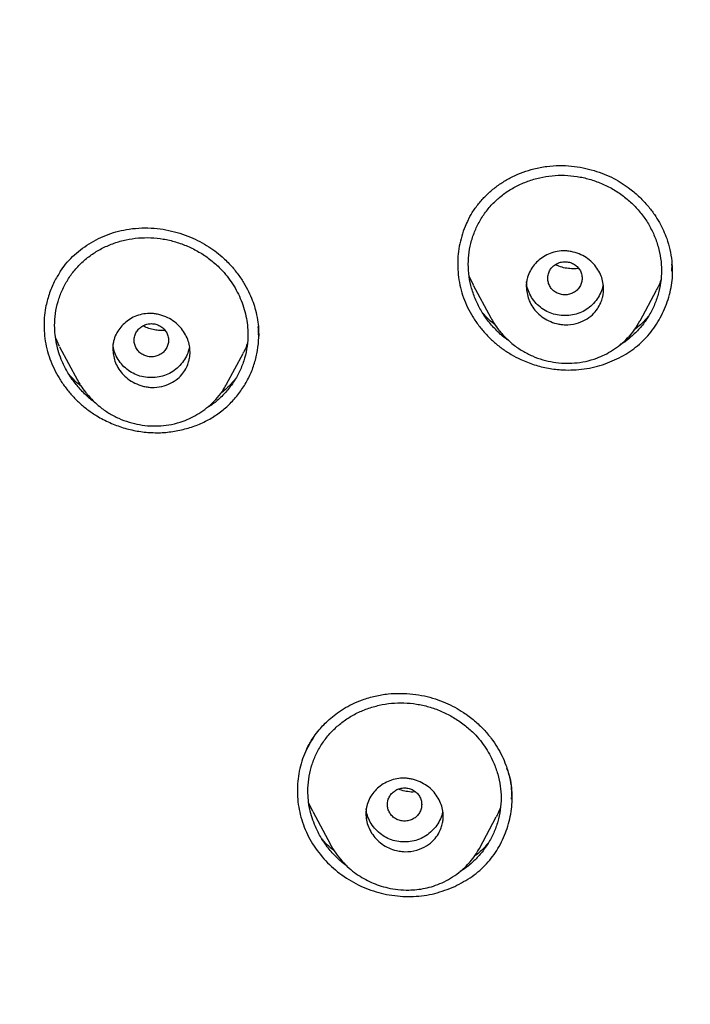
# Model space of a CAD drawing. Header units: millimetres. Extents: x 8 to 1937, y 12 to 2736.
# Tile 57 of 136: x 688 to 704, y 1811 to 1834. Entities that reach past the tile are written whole.
import ezdxf

# ---------------------------------------------------------------- set-up
doc = ezdxf.new("R2010")
doc.units = ezdxf.units.MM

msp = doc.modelspace()

# ---------------------------------------------------------------- linework, layer by layer
at = {"color": 7, "linetype": 'Continuous', "lineweight": 30}
for p, q in [((703.106, 1827.99), (703.102, 1828.068)), ((698.488, 1827.662), (698.388, 1827.873)), ((703.113, 1827.988), (703.113, 1827.999)), ((698.486, 1827.662), (698.893, 1826.899)), ((702.366, 1826.831), (702.749, 1827.548)), ((698.896, 1826.9), (698.892, 1826.907)), ((702.365, 1826.832), (702.362, 1826.825)), ((693.49, 1826.507), (693.489, 1826.538)), ((693.493, 1826.505), (693.493, 1826.52)), ((688.862, 1826.232), (688.77, 1826.429)), ((688.861, 1826.231), (689.275, 1825.454)), ((692.748, 1825.361), (693.129, 1826.075)), ((689.277, 1825.455), (689.274, 1825.462)), ((692.747, 1825.362), (692.742, 1825.352)), ((699.374, 1815.71), (699.375, 1815.744)), ((699.381, 1815.706), (699.381, 1815.719)), ((694.753, 1815.421), (694.659, 1815.617)), ((694.751, 1815.42), (695.161, 1814.65)), ((698.638, 1814.576), (699.021, 1815.295)), ((698.637, 1814.576), (698.631, 1814.566))]:
    msp.add_line(p, q, dxfattribs=at)
for points, knots in [([(775.421, 1810.937), (775.882, 1812.165), (776.801, 1814.61), (777.784, 1818.38), (778.559, 1822.161), (779.143, 1825.953), (779.629, 1830.139), (779.984, 1834.718), (780.194, 1839.683), (780.289, 1845.231), (780.279, 1851.36), (780.267, 1858.09), (780.164, 1864.839), (779.844, 1871.617), (779.3, 1877.273), (778.63, 1881.796), (777.965, 1885.193), (777.086, 1888.577), (775.93, 1891.922), (774.513, 1894.999), (772.835, 1897.762), (770.942, 1900.177), (768.732, 1902.323), (766.293, 1904.177), (763.711, 1905.775), (760.59, 1907.378), (756.904, 1908.899), (752.654, 1910.268), (748.338, 1911.351), (743.972, 1912.178), (739.571, 1912.746), (735.16, 1913.071), (730.767, 1913.198), (726.396, 1913.208), (722.026, 1913.196), (717.633, 1913.068), (713.222, 1912.746), (708.821, 1912.179), (704.455, 1911.351), (700.139, 1910.27), (695.89, 1908.899), (692.203, 1907.378), (689.082, 1905.776), (686.5, 1904.179), (684.061, 1902.323), (681.851, 1900.179), (679.957, 1897.763), (678.28, 1894.999), (676.862, 1891.922), (675.707, 1888.578), (674.828, 1885.194), (674.162, 1881.796), (673.492, 1877.273), (672.948, 1871.617), (672.629, 1864.839), (672.526, 1858.09), (672.514, 1851.36), (672.504, 1844.78), (672.627, 1838.327), (672.974, 1832.002), (673.552, 1826.543), (674.271, 1821.958), (675.041, 1818.245), (676.015, 1814.544), (676.918, 1812.143), (677.372, 1810.937)], [0, 0, 0, 0, 0.01422, 0.028301, 0.042283, 0.056188, 0.070046, 0.088148, 0.106186, 0.124159, 0.148558, 0.172923, 0.197399, 0.221993, 0.24671, 0.259145, 0.27167, 0.284302, 0.297067, 0.309991, 0.320883, 0.3319, 0.342924, 0.353811, 0.364567, 0.375221, 0.391058, 0.40678, 0.422432, 0.438055, 0.453668, 0.469227, 0.484683, 0.500001, 0.515318, 0.530774, 0.546334, 0.561944, 0.577571, 0.59322, 0.608942, 0.624779, 0.635434, 0.646191, 0.657076, 0.668103, 0.679114, 0.690014, 0.702933, 0.7157, 0.728331, 0.740856, 0.753291, 0.778008, 0.802602, 0.827078, 0.851444, 0.875842, 0.898728, 0.921719, 0.944802, 0.958463, 0.9722, 0.986034, 1, 1, 1, 1]), ([(774.029, 1811.059), (774.405, 1812.046), (775.156, 1814.02), (776.018, 1817.06), (776.732, 1820.13), (777.303, 1823.225), (777.763, 1826.333), (778.197, 1830.046), (778.546, 1834.365), (778.768, 1839.286), (778.869, 1844.431), (778.874, 1849.796), (778.859, 1855.385), (778.801, 1860.977), (778.629, 1866.574), (778.274, 1872.171), (777.771, 1876.823), (777.206, 1880.529), (776.678, 1883.295), (776.02, 1886.039), (775.205, 1888.748), (774.198, 1891.399), (773.069, 1893.752), (771.852, 1895.795), (770.603, 1897.542), (769.188, 1899.168), (767.444, 1900.816), (765.342, 1902.424), (762.891, 1903.956), (760.154, 1905.378), (757.141, 1906.675), (753.864, 1907.831), (750.525, 1908.797), (747.139, 1909.593), (743.434, 1910.284), (739.408, 1910.813), (735.073, 1911.14), (730.734, 1911.272), (726.397, 1911.286), (722.06, 1911.271), (717.719, 1911.138), (713.384, 1910.813), (709.358, 1910.284), (705.653, 1909.594), (702.268, 1908.798), (698.929, 1907.83), (695.653, 1906.674), (692.639, 1905.379), (689.902, 1903.956), (687.451, 1902.424), (685.35, 1900.815), (683.605, 1899.169), (682.192, 1897.542), (680.942, 1895.795), (679.726, 1893.751), (678.596, 1891.399), (677.589, 1888.748), (676.774, 1886.04), (676.116, 1883.295), (675.588, 1880.529), (675.023, 1876.824), (674.52, 1872.171), (674.165, 1866.575), (673.992, 1860.978), (673.935, 1855.385), (673.92, 1849.796), (673.925, 1844.506), (674.019, 1839.51), (674.223, 1834.813), (674.582, 1830.12), (675.062, 1826.021), (675.612, 1822.517), (676.175, 1819.603), (676.868, 1816.712), (677.697, 1813.849), (678.408, 1811.989), (678.764, 1811.059)], [0, 0, 0, 0, 0.011709, 0.0234, 0.035079, 0.046745, 0.058401, 0.070053, 0.08835, 0.106637, 0.124908, 0.145647, 0.166375, 0.187119, 0.207887, 0.228673, 0.249479, 0.259892, 0.270315, 0.28075, 0.291198, 0.301658, 0.31213, 0.319994, 0.327864, 0.335737, 0.343609, 0.354092, 0.364563, 0.37502, 0.38755, 0.400066, 0.41258, 0.425091, 0.437599, 0.45323, 0.468841, 0.484431, 0.499999, 0.515569, 0.531166, 0.546782, 0.562408, 0.574915, 0.587424, 0.599934, 0.612454, 0.624987, 0.635443, 0.645912, 0.656393, 0.664263, 0.672136, 0.680006, 0.687871, 0.698343, 0.708803, 0.71925, 0.729685, 0.740108, 0.750521, 0.771326, 0.792113, 0.81288, 0.833624, 0.854353, 0.875091, 0.892532, 0.909986, 0.927451, 0.944927, 0.955919, 0.966921, 0.977933, 0.988958, 1, 1, 1, 1]), ([(698.359, 1829.16), (698.392, 1829.224), (698.464, 1829.363), (698.605, 1829.557), (698.775, 1829.746), (698.966, 1829.916), (699.175, 1830.065), (699.402, 1830.191), (699.642, 1830.296), (699.812, 1830.345), (699.897, 1830.369)], [0, 0, 0, 0, 0.108427, 0.235099, 0.361825, 0.488764, 0.615999, 0.743575, 0.871542, 1, 1, 1, 1]), ([(699.897, 1830.369), (699.996, 1830.39), (700.19, 1830.431), (700.484, 1830.449), (700.767, 1830.437), (701.038, 1830.397), (701.293, 1830.333), (701.531, 1830.249), (701.751, 1830.148), (701.95, 1830.033), (702.156, 1829.889), (702.358, 1829.716), (702.547, 1829.514), (702.698, 1829.315), (702.817, 1829.123), (702.913, 1828.935), (702.998, 1828.726), (703.065, 1828.488), (703.109, 1828.225), (703.112, 1828.05), (703.114, 1827.962)], [0, 0, 0, 0, 0.065736, 0.128869, 0.189515, 0.24774, 0.303599, 0.357146, 0.408444, 0.457326, 0.503642, 0.568419, 0.627673, 0.681447, 0.729763, 0.774451, 0.819231, 0.879165, 0.939396, 1, 1, 1, 1]), ([(698.369, 1828.148), (698.373, 1828.242), (698.381, 1828.429), (698.442, 1828.703), (698.537, 1828.968), (698.667, 1829.216), (698.83, 1829.444), (699.024, 1829.647), (699.243, 1829.823), (699.488, 1829.97), (699.752, 1830.084), (700.03, 1830.167), (700.318, 1830.213), (700.609, 1830.223), (700.901, 1830.196), (701.189, 1830.132), (701.469, 1830.033), (701.735, 1829.901), (701.982, 1829.739), (702.205, 1829.547), (702.4, 1829.329), (702.564, 1829.09), (702.696, 1828.832), (702.792, 1828.561), (702.852, 1828.283), (702.872, 1828.001), (702.852, 1827.721), (702.794, 1827.447), (702.698, 1827.182), (702.568, 1826.933), (702.405, 1826.703), (702.211, 1826.501), (702.041, 1826.356), (701.929, 1826.29), (701.899, 1826.273)], [0, 0, 0, 0, 0.031736, 0.06378, 0.095621, 0.127859, 0.159564, 0.191285, 0.223061, 0.254777, 0.286958, 0.319114, 0.350821, 0.382604, 0.414307, 0.44601, 0.478259, 0.510102, 0.542116, 0.573871, 0.605589, 0.637662, 0.669497, 0.70144, 0.733431, 0.765155, 0.796932, 0.828644, 0.860845, 0.892987, 0.924695, 0.956519, 0.9882, 1, 1, 1, 1]), ([(688.877, 1827.979), (688.916, 1828.036), (689.002, 1828.159), (689.161, 1828.328), (689.344, 1828.488), (689.546, 1828.628), (689.763, 1828.748), (689.992, 1828.846), (690.233, 1828.922), (690.399, 1828.953), (690.483, 1828.968)], [0, 0, 0, 0, 0.109208, 0.235558, 0.362202, 0.489199, 0.616532, 0.744141, 0.871969, 1, 1, 1, 1]), ([(690.483, 1828.968), (690.58, 1828.979), (690.771, 1829), (691.057, 1828.99), (691.333, 1828.954), (691.596, 1828.892), (691.843, 1828.809), (692.072, 1828.708), (692.281, 1828.592), (692.471, 1828.464), (692.666, 1828.304), (692.857, 1828.113), (693.034, 1827.892), (693.174, 1827.675), (693.282, 1827.467), (693.363, 1827.27), (693.426, 1827.068), (693.469, 1826.863), (693.492, 1826.661), (693.493, 1826.537), (693.493, 1826.479)], [0, 0, 0, 0, 0.066652, 0.131298, 0.193824, 0.254103, 0.312031, 0.367546, 0.42064, 0.471369, 0.519842, 0.588321, 0.651706, 0.70992, 0.762912, 0.810827, 0.855118, 0.909084, 0.957326, 1, 1, 1, 1]), ([(698.37, 1829.18), (698.344, 1829.129), (698.283, 1829.007), (698.213, 1828.801), (698.157, 1828.567), (698.126, 1828.328), (698.12, 1828.087), (698.139, 1827.845), (698.184, 1827.604), (698.255, 1827.369), (698.351, 1827.141), (698.471, 1826.923), (698.613, 1826.717), (698.774, 1826.525), (698.954, 1826.348), (699.15, 1826.189), (699.362, 1826.049), (699.612, 1825.917), (699.903, 1825.805), (700.231, 1825.724), (700.538, 1825.688), (700.818, 1825.687), (701.068, 1825.71), (701.314, 1825.755), (701.472, 1825.806), (701.551, 1825.831)], [0, 0, 0, 0, 0.030024, 0.072168, 0.114308, 0.156438, 0.198552, 0.240652, 0.282765, 0.324953, 0.367166, 0.40933, 0.45148, 0.493628, 0.53578, 0.577941, 0.620133, 0.662404, 0.718713, 0.774886, 0.831022, 0.873152, 0.915327, 0.957587, 1, 1, 1, 1]), ([(688.746, 1826.724), (688.75, 1826.817), (688.758, 1827.005), (688.819, 1827.28), (688.915, 1827.544), (689.046, 1827.791), (689.209, 1828.017), (689.403, 1828.217), (689.623, 1828.39), (689.866, 1828.533), (690.13, 1828.644), (690.407, 1828.723), (690.694, 1828.765), (690.984, 1828.771), (691.275, 1828.741), (691.563, 1828.674), (691.841, 1828.573), (692.108, 1828.438), (692.354, 1828.273), (692.56, 1828.095), (692.726, 1827.914), (692.858, 1827.738), (692.973, 1827.551), (693.069, 1827.355), (693.145, 1827.152), (693.201, 1826.943), (693.235, 1826.732), (693.247, 1826.496), (693.23, 1826.239), (693.171, 1825.964), (693.074, 1825.7), (692.944, 1825.452), (692.78, 1825.224), (692.586, 1825.025), (692.418, 1824.883), (692.309, 1824.821), (692.281, 1824.805)], [0, 0, 0, 0, 0.031761, 0.063834, 0.095716, 0.127957, 0.159696, 0.191482, 0.223261, 0.255012, 0.287253, 0.31941, 0.35115, 0.382986, 0.41473, 0.446463, 0.478722, 0.510596, 0.542636, 0.574413, 0.598188, 0.622277, 0.646254, 0.67015, 0.694157, 0.718119, 0.742139, 0.76593, 0.797715, 0.829458, 0.861721, 0.893859, 0.9256, 0.957497, 0.989194, 1, 1, 1, 1]), ([(699.718, 1827.631), (699.719, 1827.66), (699.721, 1827.718), (699.743, 1827.832), (699.79, 1827.964), (699.877, 1828.105), (699.987, 1828.227), (700.12, 1828.328), (700.273, 1828.405), (700.44, 1828.452), (700.589, 1828.464), (700.713, 1828.453), (700.84, 1828.429), (700.991, 1828.377), (701.152, 1828.282), (701.287, 1828.163), (701.39, 1828.025), (701.487, 1827.832), (701.522, 1827.655), (701.517, 1827.512), (701.51, 1827.446), (701.491, 1827.355), (701.451, 1827.239), (701.374, 1827.102), (701.256, 1826.965), (701.088, 1826.844), (700.872, 1826.758), (700.675, 1826.735), (700.523, 1826.748), (700.394, 1826.773), (700.242, 1826.827), (700.081, 1826.922), (699.946, 1827.042), (699.844, 1827.181), (699.746, 1827.374), (699.729, 1827.529), (699.718, 1827.631)], [0, 0, 0, 0, 0.016405, 0.032462, 0.064076, 0.094663, 0.124487, 0.155638, 0.186793, 0.217918, 0.248983, 0.266542, 0.283947, 0.317738, 0.350512, 0.382296, 0.41294, 0.442758, 0.499054, 0.50973, 0.522249, 0.536709, 0.561826, 0.591093, 0.624418, 0.662024, 0.703728, 0.749476, 0.767367, 0.78485, 0.81908, 0.852001, 0.883874, 0.914549, 0.944134, 1, 1, 1, 1]), ([(699.309, 1826.376), (699.291, 1826.387), (699.191, 1826.452), (699.031, 1826.599), (698.835, 1826.814), (698.671, 1827.055), (698.539, 1827.314), (698.442, 1827.586), (698.38, 1827.866), (698.373, 1828.054), (698.369, 1828.148)], [0, 0, 0, 0, 0.029443, 0.167226, 0.305587, 0.44333, 0.5829, 0.723326, 0.861519, 1, 1, 1, 1]), ([(701.018, 1827.822), (701.016, 1827.856), (701.01, 1827.923), (700.968, 1828.017), (700.905, 1828.098), (700.821, 1828.16), (700.723, 1828.199), (700.619, 1828.213), (700.514, 1828.199), (700.417, 1828.16), (700.332, 1828.099), (700.269, 1828.018), (700.228, 1827.923), (700.214, 1827.822), (700.228, 1827.721), (700.268, 1827.627), (700.332, 1827.546), (700.416, 1827.484), (700.514, 1827.445), (700.618, 1827.431), (700.723, 1827.445), (700.82, 1827.484), (700.905, 1827.545), (700.968, 1827.627), (701.01, 1827.721), (701.016, 1827.788), (701.018, 1827.822)], [0, 0, 0, 0, 0.041659, 0.083341, 0.125, 0.166659, 0.208341, 0.25, 0.291659, 0.333341, 0.375, 0.416659, 0.458341, 0.5, 0.541659, 0.583341, 0.625, 0.666659, 0.708341, 0.75, 0.791659, 0.833341, 0.875, 0.916659, 0.958341, 1, 1, 1, 1]), ([(700.935, 1828.053), (700.929, 1828.052), (700.876, 1828.041), (700.772, 1828.041), (700.624, 1828.057), (700.497, 1828.091), (700.422, 1828.125), (700.394, 1828.138)], [0, 0, 0, 0, 0.031746, 0.296568, 0.562633, 0.832419, 1, 1, 1, 1]), ([(701.551, 1825.831), (701.698, 1825.891), (701.987, 1826.009), (702.36, 1826.278), (702.667, 1826.611), (702.903, 1827.004), (703.062, 1827.431), (703.135, 1827.822), (703.114, 1828.062), (703.105, 1828.153)], [0, 0, 0, 0, 0.155043, 0.3038174, 0.4520662, 0.6055622, 0.7608085, 0.909758, 1, 1, 1, 1]), ([(688.877, 1827.979), (688.828, 1827.9), (688.723, 1827.732), (688.61, 1827.448), (688.536, 1827.166), (688.502, 1826.902), (688.495, 1826.662), (688.515, 1826.421), (688.56, 1826.181), (688.632, 1825.947), (688.728, 1825.719), (688.846, 1825.501), (688.985, 1825.294), (689.144, 1825.1), (689.322, 1824.921), (689.516, 1824.759), (689.749, 1824.602), (690.024, 1824.459), (690.34, 1824.341), (690.666, 1824.263), (690.998, 1824.227), (691.331, 1824.23), (691.547, 1824.268), (691.655, 1824.288)], [0, 0, 0, 0, 0.04943, 0.105312, 0.161205, 0.203102, 0.24495, 0.286761, 0.32859, 0.37045, 0.412316, 0.454207, 0.496122, 0.538052, 0.579991, 0.621953, 0.663981, 0.720021, 0.776007, 0.831979, 0.887945, 0.943926, 1, 1, 1, 1]), ([(701.503, 1827.655), (701.502, 1827.653), (701.497, 1827.595), (701.456, 1827.486), (701.374, 1827.336), (701.258, 1827.203), (701.121, 1827.092), (700.965, 1827.011), (700.796, 1826.962), (700.618, 1826.948), (700.439, 1826.963), (700.27, 1827.011), (700.115, 1827.093), (699.978, 1827.204), (699.863, 1827.337), (699.78, 1827.487), (699.734, 1827.623), (699.728, 1827.709), (699.726, 1827.738)], [0, 0, 0, 0, 0.002755, 0.070258, 0.137786, 0.208154, 0.278476, 0.345918, 0.413287, 0.483397, 0.55381, 0.621307, 0.688681, 0.758741, 0.829096, 0.896599, 0.964042, 1, 1, 1, 1]), ([(702.85, 1827.779), (702.832, 1827.729), (702.805, 1827.65), (702.762, 1827.578), (702.745, 1827.55)], [0, 0, 0, 0, 0.620188, 1, 1, 1, 1]), ([(690.096, 1826.185), (690.097, 1826.215), (690.099, 1826.273), (690.12, 1826.387), (690.168, 1826.52), (690.255, 1826.66), (690.366, 1826.779), (690.498, 1826.878), (690.651, 1826.953), (690.817, 1826.998), (690.967, 1827.008), (691.093, 1826.996), (691.223, 1826.969), (691.377, 1826.912), (691.539, 1826.813), (691.672, 1826.69), (691.774, 1826.549), (691.866, 1826.358), (691.9, 1826.18), (691.894, 1826.034), (691.884, 1825.958), (691.861, 1825.861), (691.814, 1825.742), (691.731, 1825.607), (691.608, 1825.478), (691.442, 1825.369), (691.235, 1825.295), (691.046, 1825.278), (690.898, 1825.292), (690.767, 1825.32), (690.613, 1825.377), (690.45, 1825.477), (690.317, 1825.601), (690.216, 1825.742), (690.122, 1825.934), (690.106, 1826.086), (690.096, 1826.185)], [0, 0, 0, 0, 0.016438, 0.032519, 0.064144, 0.094717, 0.124507, 0.155654, 0.186794, 0.217935, 0.249005, 0.267204, 0.285148, 0.319781, 0.353008, 0.384948, 0.415386, 0.444686, 0.499029, 0.511751, 0.525956, 0.541756, 0.568052, 0.597779, 0.630624, 0.66698, 0.706636, 0.749495, 0.767934, 0.785884, 0.820831, 0.854179, 0.88615, 0.916688, 0.9458, 1, 1, 1, 1]), ([(698.991, 1826.744), (698.974, 1826.756), (698.885, 1826.825), (698.785, 1826.921), (698.712, 1827.009), (698.696, 1827.028)], [0, 0, 0, 0, 0.152858, 0.821091, 1, 1, 1, 1]), ([(698.893, 1826.903), (698.918, 1826.859), (698.974, 1826.76), (699.07, 1826.629), (699.177, 1826.504), (699.289, 1826.39), (699.437, 1826.261), (699.627, 1826.128), (699.858, 1826.01), (700.1, 1825.923), (700.347, 1825.868), (700.596, 1825.842), (700.846, 1825.847), (701.103, 1825.884), (701.338, 1825.952), (701.548, 1826.043), (701.731, 1826.147), (701.911, 1826.276), (702.082, 1826.433), (702.24, 1826.616), (702.323, 1826.758), (702.365, 1826.829)], [0, 0, 0, 0, 0.035536, 0.080218, 0.114253, 0.151765, 0.192465, 0.253847, 0.314591, 0.374649, 0.434043, 0.49274, 0.55068, 0.610875, 0.676628, 0.723921, 0.774003, 0.826807, 0.882195, 0.93998, 1, 1, 1, 1]), ([(702.568, 1826.948), (702.539, 1826.913), (702.447, 1826.804), (702.336, 1826.699), (702.247, 1826.638), (702.242, 1826.635)], [0, 0, 0, 0, 0.304312, 0.960354, 1, 1, 1, 1]), ([(689.667, 1824.949), (689.657, 1824.956), (689.565, 1825.017), (689.412, 1825.161), (689.215, 1825.379), (689.049, 1825.622), (688.928, 1825.862), (688.842, 1826.09), (688.787, 1826.299), (688.752, 1826.511), (688.748, 1826.653), (688.746, 1826.724)], [0, 0, 0, 0, 0.017234, 0.156686, 0.296846, 0.436291, 0.577527, 0.684581, 0.789945, 0.894712, 1, 1, 1, 1]), ([(691.396, 1826.38), (691.393, 1826.414), (691.388, 1826.482), (691.346, 1826.576), (691.282, 1826.657), (691.198, 1826.719), (691.101, 1826.758), (690.996, 1826.772), (690.892, 1826.758), (690.794, 1826.719), (690.71, 1826.657), (690.646, 1826.576), (690.606, 1826.482), (690.591, 1826.381), (690.605, 1826.28), (690.646, 1826.186), (690.709, 1826.104), (690.794, 1826.043), (690.891, 1826.004), (690.996, 1825.99), (691.1, 1826.004), (691.198, 1826.042), (691.282, 1826.104), (691.345, 1826.185), (691.388, 1826.279), (691.393, 1826.347), (691.396, 1826.38)], [0, 0, 0, 0, 0.041659, 0.083341, 0.125, 0.166659, 0.208341, 0.25, 0.291659, 0.333341, 0.375, 0.416659, 0.458341, 0.5, 0.541659, 0.583341, 0.625, 0.666659, 0.708341, 0.75, 0.791659, 0.833341, 0.875, 0.916659, 0.958341, 1, 1, 1, 1]), ([(691.314, 1826.609), (691.286, 1826.607), (691.215, 1826.603), (691.099, 1826.615), (690.97, 1826.645), (690.87, 1826.68), (690.817, 1826.71), (690.803, 1826.718)], [0, 0, 0, 0, 0.16184, 0.41053, 0.659677, 0.909443, 1, 1, 1, 1]), ([(691.655, 1824.288), (691.76, 1824.314), (691.967, 1824.367), (692.255, 1824.489), (692.518, 1824.642), (692.755, 1824.828), (692.964, 1825.047), (693.144, 1825.294), (693.292, 1825.561), (693.402, 1825.845), (693.471, 1826.142), (693.503, 1826.428), (693.49, 1826.615), (693.484, 1826.698)], [0, 0, 0, 0, 0.096258, 0.188945, 0.279567, 0.36973, 0.461061, 0.55512, 0.64817, 0.740063, 0.832296, 0.925179, 1, 1, 1, 1]), ([(691.878, 1826.202), (691.864, 1826.149), (691.836, 1826.042), (691.75, 1825.894), (691.635, 1825.762), (691.498, 1825.651), (691.343, 1825.569), (691.173, 1825.521), (690.995, 1825.506), (690.817, 1825.522), (690.647, 1825.57), (690.492, 1825.652), (690.356, 1825.763), (690.24, 1825.895), (690.157, 1826.046), (690.111, 1826.182), (690.106, 1826.267), (690.104, 1826.297)], [0, 0, 0, 0, 0.065688, 0.133542, 0.204249, 0.27491, 0.342679, 0.410373, 0.480822, 0.551575, 0.619398, 0.687098, 0.757497, 0.828193, 0.896022, 0.963791, 1, 1, 1, 1]), ([(693.227, 1826.3), (693.209, 1826.248), (693.182, 1826.17), (693.14, 1826.1), (693.126, 1826.077)], [0, 0, 0, 0, 0.669745, 1, 1, 1, 1]), ([(689.362, 1825.313), (689.348, 1825.325), (689.26, 1825.394), (689.165, 1825.486), (689.093, 1825.572), (689.08, 1825.588)], [0, 0, 0, 0, 0.142877, 0.843785, 1, 1, 1, 1]), ([(689.271, 1825.464), (689.297, 1825.419), (689.354, 1825.319), (689.45, 1825.187), (689.556, 1825.061), (689.667, 1824.947), (689.815, 1824.816), (690.005, 1824.681), (690.235, 1824.561), (690.476, 1824.472), (690.722, 1824.413), (690.97, 1824.385), (691.219, 1824.387), (691.476, 1824.42), (691.711, 1824.486), (691.922, 1824.575), (692.107, 1824.677), (692.288, 1824.805), (692.461, 1824.961), (692.62, 1825.144), (692.704, 1825.286), (692.747, 1825.359)], [0, 0, 0, 0, 0.036504, 0.080617, 0.114397, 0.151757, 0.192373, 0.253602, 0.314185, 0.374028, 0.433177, 0.491626, 0.549341, 0.609471, 0.675306, 0.722716, 0.772961, 0.825971, 0.881602, 0.939664, 1, 1, 1, 1]), ([(692.948, 1825.474), (692.918, 1825.439), (692.824, 1825.328), (692.713, 1825.224), (692.626, 1825.165), (692.623, 1825.163)], [0, 0, 0, 0, 0.313804, 0.975275, 1, 1, 1, 1]), ([(694.606, 1816.865), (694.617, 1816.887), (694.645, 1816.943), (694.702, 1817.045), (694.787, 1817.178), (694.891, 1817.314), (695.01, 1817.446), (695.137, 1817.568), (695.288, 1817.691), (695.466, 1817.812), (695.673, 1817.928), (695.827, 1817.989), (695.907, 1818.02)], [0, 0, 0, 0, 0.045215, 0.112922, 0.203254, 0.316328, 0.404434, 0.50277, 0.611394, 0.730381, 0.859848, 1, 1, 1, 1]), ([(695.907, 1818.02), (696.006, 1818.052), (696.2, 1818.113), (696.5, 1818.16), (696.793, 1818.174), (697.076, 1818.157), (697.346, 1818.113), (697.602, 1818.045), (697.839, 1817.956), (698.057, 1817.85), (698.285, 1817.713), (698.513, 1817.542), (698.729, 1817.336), (698.904, 1817.128), (699.046, 1816.92), (699.159, 1816.713), (699.256, 1816.481), (699.331, 1816.225), (699.375, 1815.97), (699.379, 1815.81), (699.38, 1815.742)], [0, 0, 0, 0, 0.065058, 0.127667, 0.187904, 0.245821, 0.301473, 0.354934, 0.406279, 0.455311, 0.50201, 0.567775, 0.628525, 0.684333, 0.735287, 0.78403, 0.831937, 0.894174, 0.954756, 1, 1, 1, 1]), ([(694.637, 1815.897), (694.641, 1815.99), (694.649, 1816.176), (694.71, 1816.448), (694.805, 1816.711), (694.935, 1816.957), (695.098, 1817.183), (695.291, 1817.383), (695.51, 1817.558), (695.753, 1817.703), (696.017, 1817.816), (696.295, 1817.897), (696.582, 1817.943), (696.873, 1817.952), (697.165, 1817.925), (697.453, 1817.861), (697.733, 1817.762), (698, 1817.63), (698.247, 1817.467), (698.453, 1817.292), (698.619, 1817.114), (698.751, 1816.94), (698.866, 1816.755), (698.972, 1816.54), (699.06, 1816.293), (699.12, 1816.015), (699.14, 1815.735), (699.121, 1815.457), (699.062, 1815.184), (698.966, 1814.922), (698.837, 1814.675), (698.674, 1814.447), (698.481, 1814.247), (698.315, 1814.106), (698.208, 1814.044), (698.182, 1814.029)], [0, 0, 0, 0, 0.031779, 0.06388, 0.095774, 0.12807, 0.15983, 0.191594, 0.223441, 0.255212, 0.287417, 0.319636, 0.351397, 0.383211, 0.414965, 0.446719, 0.479016, 0.510919, 0.542977, 0.574784, 0.598571, 0.622687, 0.646682, 0.670602, 0.702604, 0.734653, 0.766422, 0.798255, 0.830023, 0.862274, 0.894447, 0.926209, 0.958108, 0.98983, 1, 1, 1, 1]), ([(694.787, 1817.173), (694.704, 1817.037), (694.538, 1816.766), (694.411, 1816.304), (694.377, 1815.825), (694.444, 1815.344), (694.612, 1814.881), (694.877, 1814.457), (695.223, 1814.09), (695.635, 1813.792), (696.098, 1813.577), (696.593, 1813.456), (697.096, 1813.432), (697.596, 1813.496), (697.902, 1813.617), (698.055, 1813.678)], [0, 0, 0, 0, 0.0769064, 0.1538093, 0.2305712, 0.3073026, 0.3841839, 0.461095, 0.5379004, 0.6147799, 0.6918696, 0.7688599, 0.8456171, 0.9225414, 1, 1, 1, 1]), ([(698.055, 1813.678), (698.194, 1813.751), (698.467, 1813.894), (698.807, 1814.198), (699.076, 1814.558), (699.267, 1814.97), (699.383, 1815.41), (699.4, 1815.86), (699.356, 1816.206), (699.282, 1816.389), (699.264, 1816.431)], [0, 0, 0, 0, 0.140205, 0.275084, 0.409909, 0.549885, 0.689589, 0.824343, 0.95944, 1, 1, 1, 1]), ([(695.987, 1815.374), (695.988, 1815.403), (695.99, 1815.461), (696.011, 1815.573), (696.058, 1815.704), (696.144, 1815.844), (696.255, 1815.965), (696.388, 1816.065), (696.54, 1816.141), (696.707, 1816.188), (696.855, 1816.199), (696.977, 1816.189), (697.102, 1816.166), (697.251, 1816.115), (697.411, 1816.023), (697.547, 1815.906), (697.653, 1815.769), (697.73, 1815.621), (697.776, 1815.466), (697.788, 1815.352), (697.786, 1815.28), (697.785, 1815.246), (697.78, 1815.204), (697.769, 1815.133), (697.74, 1815.03), (697.675, 1814.893), (697.565, 1814.746), (697.397, 1814.609), (697.168, 1814.507), (696.966, 1814.481), (696.827, 1814.49), (696.763, 1814.499), (696.659, 1814.521), (696.52, 1814.569), (696.359, 1814.661), (696.223, 1814.779), (696.118, 1814.916), (696.043, 1815.065), (695.996, 1815.219), (695.99, 1815.323), (695.987, 1815.374)], [0, 0, 0, 0, 0.016288, 0.032262, 0.063803, 0.094447, 0.124461, 0.155629, 0.186786, 0.217892, 0.248926, 0.266031, 0.283044, 0.316208, 0.348614, 0.380228, 0.41098, 0.441136, 0.470397, 0.499117, 0.504298, 0.51086, 0.518814, 0.528189, 0.551238, 0.579698, 0.61384, 0.653493, 0.698673, 0.749348, 0.760988, 0.772458, 0.783792, 0.817329, 0.849812, 0.881539, 0.912292, 0.942281, 0.971496, 1, 1, 1, 1]), ([(697.287, 1815.583), (697.284, 1815.617), (697.279, 1815.684), (697.237, 1815.778), (697.173, 1815.859), (697.089, 1815.921), (696.992, 1815.96), (696.887, 1815.974), (696.782, 1815.96), (696.685, 1815.921), (696.601, 1815.86), (696.537, 1815.779), (696.496, 1815.684), (696.482, 1815.583), (696.496, 1815.482), (696.537, 1815.388), (696.6, 1815.307), (696.684, 1815.245), (696.782, 1815.206), (696.887, 1815.192), (696.991, 1815.206), (697.089, 1815.245), (697.173, 1815.307), (697.236, 1815.388), (697.278, 1815.482), (697.284, 1815.549), (697.287, 1815.583)], [0, 0, 0, 0, 0.041659, 0.083341, 0.125, 0.166659, 0.208341, 0.25, 0.291659, 0.333341, 0.375, 0.416659, 0.458341, 0.5, 0.541659, 0.583341, 0.625, 0.666659, 0.708341, 0.75, 0.791659, 0.833341, 0.875, 0.916659, 0.958341, 1, 1, 1, 1]), ([(697.142, 1815.877), (697.12, 1815.875), (697.049, 1815.87), (696.928, 1815.887), (696.817, 1815.911), (696.759, 1815.937), (696.748, 1815.942)], [0, 0, 0, 0, 0.166302, 0.535217, 0.906345, 1, 1, 1, 1]), ([(695.556, 1814.146), (695.546, 1814.152), (695.454, 1814.212), (695.302, 1814.353), (695.105, 1814.568), (694.94, 1814.808), (694.819, 1815.045), (694.733, 1815.27), (694.678, 1815.477), (694.644, 1815.687), (694.64, 1815.827), (694.637, 1815.897)], [0, 0, 0, 0, 0.016516, 0.15608, 0.296069, 0.435631, 0.577241, 0.684147, 0.789524, 0.894442, 1, 1, 1, 1]), ([(697.773, 1815.442), (697.772, 1815.431), (697.767, 1815.365), (697.725, 1815.247), (697.642, 1815.097), (697.526, 1814.964), (697.389, 1814.853), (697.234, 1814.772), (697.064, 1814.723), (696.886, 1814.709), (696.708, 1814.724), (696.538, 1814.772), (696.383, 1814.854), (696.246, 1814.965), (696.131, 1815.098), (696.048, 1815.248), (696.003, 1815.379), (695.998, 1815.46), (695.996, 1815.485)], [0, 0, 0, 0, 0.013172, 0.080366, 0.147586, 0.217631, 0.28763, 0.354763, 0.421825, 0.491617, 0.561706, 0.628894, 0.695961, 0.765704, 0.835736, 0.90293, 0.970066, 1, 1, 1, 1]), ([(699.118, 1815.516), (699.101, 1815.466), (699.074, 1815.39), (699.032, 1815.32), (699.018, 1815.297)], [0, 0, 0, 0, 0.658306, 1, 1, 1, 1]), ([(695.252, 1814.508), (695.235, 1814.52), (695.145, 1814.59), (695.046, 1814.685), (694.974, 1814.773), (694.959, 1814.79)], [0, 0, 0, 0, 0.1538806, 0.8291378, 1, 1, 1, 1]), ([(695.157, 1814.661), (695.198, 1814.59), (695.279, 1814.451), (695.429, 1814.266), (695.59, 1814.106), (695.76, 1813.97), (695.935, 1813.859), (696.113, 1813.77), (696.301, 1813.697), (696.507, 1813.64), (696.74, 1813.601), (696.966, 1813.59), (697.177, 1813.603), (697.368, 1813.633), (697.565, 1813.685), (697.764, 1813.763), (697.962, 1813.867), (698.138, 1813.988), (698.291, 1814.119), (698.42, 1814.253), (698.538, 1814.404), (698.603, 1814.515), (698.636, 1814.572)], [0, 0, 0, 0, 0.058017, 0.113553, 0.16662, 0.217273, 0.265617, 0.31175, 0.356842, 0.406509, 0.461513, 0.521834, 0.564993, 0.610477, 0.658358, 0.708936, 0.762238, 0.818168, 0.861752, 0.906632, 0.952726, 1, 1, 1, 1]), ([(698.84, 1814.695), (698.812, 1814.662), (698.72, 1814.553), (698.611, 1814.45), (698.524, 1814.391), (698.521, 1814.389)], [0, 0, 0, 0, 0.302957, 0.977078, 1, 1, 1, 1]), ([(696.711, 1790.506), (696.22, 1790.948), (695.237, 1791.831), (693.767, 1793.157), (692.302, 1794.487), (690.847, 1795.824), (689.405, 1797.173), (687.981, 1798.539), (686.775, 1799.734), (685.784, 1800.756), (684.999, 1801.594), (684.231, 1802.447), (683.484, 1803.316), (682.763, 1804.204), (682.072, 1805.114), (681.416, 1806.048), (680.802, 1807.007), (680.229, 1807.99), (679.698, 1808.995), (679.205, 1810.017), (678.911, 1810.712), (678.764, 1811.059)], [0, 0, 0, 0, 0.0714482, 0.1428954, 0.2143215, 0.2857195, 0.3571119, 0.4285301, 0.4999765, 0.5416567, 0.5833387, 0.6250273, 0.6667108, 0.7083718, 0.7500084, 0.7916375, 0.8332916, 0.8749758, 0.9166724, 0.9583571, 1, 1, 1, 1])]:
    msp.add_open_spline(points, degree=3, knots=knots, dxfattribs=at)

doc.saveas('drawing.dxf')
